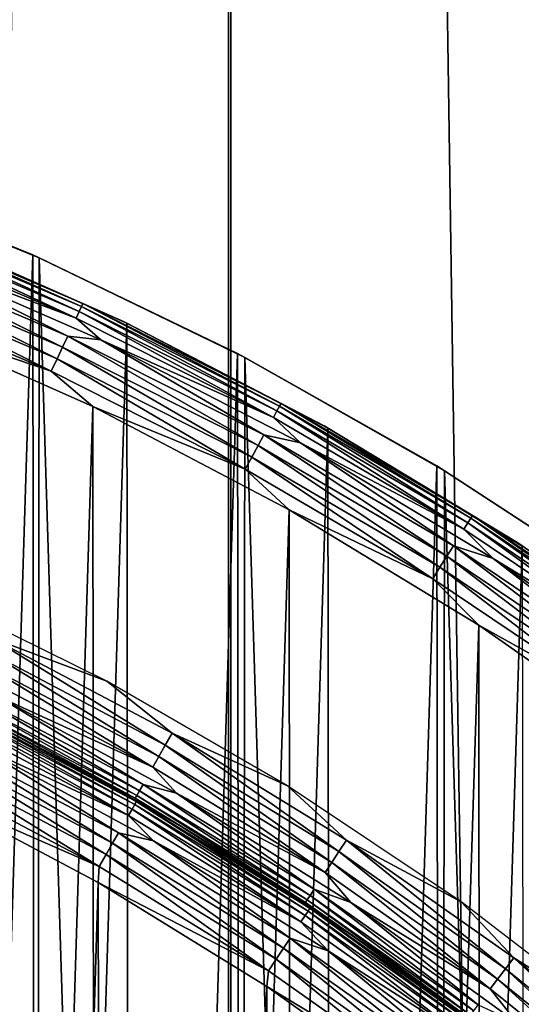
# Model space of a CAD drawing. Header units: millimetres. Extents: x -400 to 400, y -400 to 400.
# Tile 88 of 95: x 32 to 43, y 56 to 77. Entities that reach past the tile are written whole.
import ezdxf

# ---------------------------------------------------------------- set-up
doc = ezdxf.new("R2010")
doc.units = ezdxf.units.MM
doc.header["$LTSCALE"] = 52.148148
for name, color, linetype in [('1', 7, 'CONTINUOUS'), ('13', 7, 'CONTINUOUS'), ('2', 7, 'CONTINUOUS'), ('21', 7, 'CONTINUOUS'), ('22', 7, 'CONTINUOUS'), ('28', 7, 'CONTINUOUS'), ('29', 7, 'CONTINUOUS'), ('30', 7, 'CONTINUOUS'), ('33', 7, 'CONTINUOUS'), ('36', 7, 'CONTINUOUS'), ('37', 7, 'CONTINUOUS'), ('38', 7, 'CONTINUOUS'), ('41', 7, 'CONTINUOUS'), ('42', 7, 'CONTINUOUS'), ('44', 7, 'CONTINUOUS'), ('45', 7, 'CONTINUOUS')]:
    doc.layers.add(name, color=color, linetype=linetype)

msp = doc.modelspace()

# ---------------------------------------------------------------- linework, layer by layer
at = {"layer": '1', "color": 253, "linetype": 'Continuous', "true_color": 0x9ca8ab}
for points in [[(36.325, -398.345, -0.66), (24.268, 399.263, -0.294), (24.242, -399.262, -0.294), (36.325, -398.345, -0.66)], [(36.36, 398.344, -0.661), (24.268, 399.263, -0.294), (36.325, -398.345, -0.66), (36.36, 398.344, -0.661)], [(48.38, -397.062, -1.172), (36.36, 398.344, -0.661), (36.325, -398.345, -0.66), (48.38, -397.062, -1.172)], [(48.432, 397.058, -1.173), (36.36, 398.344, -0.661), (48.38, -397.062, -1.172), (48.432, 397.058, -1.173)]]:
    msp.add_3dface(points, dxfattribs=at)
at = {"layer": '13', "color": 253, "linetype": 'Continuous', "true_color": 0x9ca8ab}
for points in [[(32.003, 72.227, 470.543), (27.299, 74.13, 470.543), (27.417, 74.086, 472.043), (32.003, 72.227, 470.543)], [(32.144, 72.164, 472.043), (32.003, 72.227, 470.543), (27.417, 74.086, 472.043), (32.144, 72.164, 472.043)], [(36.55, 70.035, 470.543), (32.003, 72.227, 470.543), (32.144, 72.164, 472.043), (36.55, 70.035, 470.543)], [(36.709, 69.951, 472.043), (36.55, 70.035, 470.543), (32.144, 72.164, 472.043), (36.709, 69.951, 472.043)], [(40.973, 67.538, 470.543), (36.55, 70.035, 470.543), (36.709, 69.951, 472.043), (40.973, 67.538, 470.543)], [(41.149, 67.431, 472.043), (40.973, 67.538, 470.543), (36.709, 69.951, 472.043), (41.149, 67.431, 472.043)], [(45.226, 64.77, 470.543), (40.973, 67.538, 470.543), (41.149, 67.431, 472.043), (45.226, 64.77, 470.543)], [(45.413, 64.639, 472.043), (45.226, 64.77, 470.543), (41.149, 67.431, 472.043), (45.413, 64.639, 472.043)]]:
    msp.add_3dface(points, dxfattribs=at)
at = {"layer": '2', "color": 253, "linetype": 'Continuous', "true_color": 0x9ca8ab}
for points in [[(36.322, 398.343, -2.16), (24.392, -399.254, -1.798), (24.242, 399.264, -1.794), (36.322, 398.343, -2.16)], [(36.508, -398.33, -2.168), (24.392, -399.254, -1.798), (36.322, 398.343, -2.16), (36.508, -398.33, -2.168)], [(48.389, 397.051, -2.673), (36.508, -398.33, -2.168), (36.322, 398.343, -2.16), (48.389, 397.051, -2.673)], [(48.562, -397.037, -2.682), (36.508, -398.33, -2.168), (48.389, 397.051, -2.673), (48.562, -397.037, -2.682)]]:
    msp.add_3dface(points, dxfattribs=at)
at = {"layer": '21', "color": 253, "linetype": 'Continuous', "true_color": 0x9ca8ab}
for points in [[(27.298, -74.13, 472.043), (32.003, -72.227, 472.043), (27.417, 74.086, 472.043), (27.298, -74.13, 472.043)], [(32.003, -72.227, 472.043), (32.144, 72.164, 472.043), (27.417, 74.086, 472.043), (32.003, -72.227, 472.043)], [(32.003, -72.227, 472.043), (36.55, -70.035, 472.043), (32.144, 72.164, 472.043), (32.003, -72.227, 472.043)], [(36.55, -70.035, 472.043), (36.709, 69.951, 472.043), (32.144, 72.164, 472.043), (36.55, -70.035, 472.043)], [(36.55, -70.035, 472.043), (40.973, -67.538, 472.043), (36.709, 69.951, 472.043), (36.55, -70.035, 472.043)], [(40.973, -67.538, 472.043), (41.149, 67.431, 472.043), (36.709, 69.951, 472.043), (40.973, -67.538, 472.043)], [(40.973, -67.538, 472.043), (45.226, -64.77, 472.043), (41.149, 67.431, 472.043), (40.973, -67.538, 472.043)], [(45.226, -64.77, 472.043), (45.413, 64.639, 472.043), (41.149, 67.431, 472.043), (45.226, -64.77, 472.043)]]:
    msp.add_3dface(points, dxfattribs=at)
at = {"layer": '22', "color": 253, "linetype": 'Continuous', "true_color": 0x9ca8ab}
for points in [[(27.299, 74.13, 470.543), (32.003, 72.227, 470.543), (27.416, -74.086, 470.543), (27.299, 74.13, 470.543)], [(32.003, 72.227, 470.543), (32.144, -72.164, 470.543), (27.416, -74.086, 470.543), (32.003, 72.227, 470.543)], [(32.003, 72.227, 470.543), (36.55, 70.035, 470.543), (32.144, -72.164, 470.543), (32.003, 72.227, 470.543)], [(36.55, 70.035, 470.543), (36.709, -69.951, 470.543), (32.144, -72.164, 470.543), (36.55, 70.035, 470.543)], [(36.55, 70.035, 470.543), (40.973, 67.538, 470.543), (36.709, -69.951, 470.543), (36.55, 70.035, 470.543)], [(40.973, 67.538, 470.543), (41.149, -67.431, 470.543), (36.709, -69.951, 470.543), (40.973, 67.538, 470.543)], [(40.973, 67.538, 470.543), (45.226, 64.77, 470.543), (41.149, -67.431, 470.543), (40.973, 67.538, 470.543)], [(45.226, 64.77, 470.543), (45.413, -64.639, 470.543), (41.149, -67.431, 470.543), (45.226, 64.77, 470.543)]]:
    msp.add_3dface(points, dxfattribs=at)
at = {"layer": '28', "color": 253, "linetype": 'Continuous', "true_color": 0x9ca8ab}
for points in [[(35.217, 59.569, 507.043), (31.473, 61.629, 498.043), (31.166, 61.785, 507.043), (35.217, 59.569, 507.043)], [(33.511, 60.545, 498.043), (31.473, 61.629, 498.043), (35.217, 59.569, 507.043), (33.511, 60.545, 498.043)], [(35.512, 59.393, 498.043), (33.511, 60.545, 498.043), (35.217, 59.569, 507.043), (35.512, 59.393, 498.043)], [(39.111, 57.087, 507.043), (35.512, 59.393, 498.043), (35.217, 59.569, 507.043), (39.111, 57.087, 507.043)], [(37.474, 58.175, 498.043), (35.512, 59.393, 498.043), (39.111, 57.087, 507.043), (37.474, 58.175, 498.043)], [(39.394, 56.893, 498.043), (37.474, 58.175, 498.043), (39.111, 57.087, 507.043), (39.394, 56.893, 498.043)], [(42.831, 54.352, 507.043), (39.394, 56.893, 498.043), (39.111, 57.087, 507.043), (42.831, 54.352, 507.043)], [(41.27, 55.547, 498.043), (39.394, 56.893, 498.043), (42.831, 54.352, 507.043), (41.27, 55.547, 498.043)]]:
    msp.add_3dface(points, dxfattribs=at)
at = {"layer": '29', "color": 253, "linetype": 'Continuous', "true_color": 0x9ca8ab}
for points in [[(34.263, 60.01, 507.661), (30.297, 62.188, 507.356), (30.265, 62.122, 507.661), (34.263, 60.01, 507.661)], [(34.299, 60.073, 507.356), (31.166, 61.785, 507.043), (30.297, 62.188, 507.356), (34.299, 60.073, 507.356)], [(34.299, 60.073, 507.356), (30.297, 62.188, 507.356), (34.263, 60.01, 507.661), (34.299, 60.073, 507.356)], [(34.122, 59.762, 508.219), (30.212, 62.014, 507.951), (30.14, 61.866, 508.219), (34.122, 59.762, 508.219)], [(34.203, 59.905, 507.951), (30.265, 62.122, 507.661), (30.212, 62.014, 507.951), (34.203, 59.905, 507.951)], [(34.203, 59.905, 507.951), (30.212, 62.014, 507.951), (34.122, 59.762, 508.219), (34.203, 59.905, 507.951)], [(34.263, 60.01, 507.661), (30.265, 62.122, 507.661), (34.203, 59.905, 507.951), (34.263, 60.01, 507.661)], [(34.122, 59.762, 508.219), (30.14, 61.866, 508.219), (30.651, 61.388, 508.457), (34.122, 59.762, 508.219)], [(35.217, 59.569, 507.043), (31.166, 61.785, 507.043), (34.299, 60.073, 507.356), (35.217, 59.569, 507.043)], [(34.683, 59.203, 508.457), (34.122, 59.762, 508.219), (30.651, 61.388, 508.457), (34.683, 59.203, 508.457)], [(38.048, 57.54, 507.951), (34.263, 60.01, 507.661), (34.203, 59.905, 507.951), (38.048, 57.54, 507.951)], [(38.114, 57.64, 507.661), (34.299, 60.073, 507.356), (34.263, 60.01, 507.661), (38.114, 57.64, 507.661)], [(38.114, 57.64, 507.661), (34.263, 60.01, 507.661), (38.048, 57.54, 507.951), (38.114, 57.64, 507.661)], [(38.155, 57.701, 507.356), (35.217, 59.569, 507.043), (34.299, 60.073, 507.356), (38.155, 57.701, 507.356)], [(38.155, 57.701, 507.356), (34.299, 60.073, 507.356), (38.114, 57.64, 507.661), (38.155, 57.701, 507.356)], [(37.957, 57.403, 508.219), (34.203, 59.905, 507.951), (34.122, 59.762, 508.219), (37.957, 57.403, 508.219)], [(38.048, 57.54, 507.951), (34.203, 59.905, 507.951), (37.957, 57.403, 508.219), (38.048, 57.54, 507.951)], [(37.957, 57.403, 508.219), (34.122, 59.762, 508.219), (34.683, 59.203, 508.457), (37.957, 57.403, 508.219)], [(39.111, 57.087, 507.043), (35.217, 59.569, 507.043), (38.155, 57.701, 507.356), (39.111, 57.087, 507.043)], [(38.56, 56.755, 508.457), (37.957, 57.403, 508.219), (34.683, 59.203, 508.457), (38.56, 56.755, 508.457)], [(41.73, 54.928, 507.951), (38.114, 57.64, 507.661), (38.048, 57.54, 507.951), (41.73, 54.928, 507.951)], [(41.803, 55.024, 507.661), (38.155, 57.701, 507.356), (38.114, 57.64, 507.661), (41.803, 55.024, 507.661)], [(41.803, 55.024, 507.661), (38.114, 57.64, 507.661), (41.73, 54.928, 507.951), (41.803, 55.024, 507.661)], [(41.847, 55.082, 507.356), (39.111, 57.087, 507.043), (38.155, 57.701, 507.356), (41.847, 55.082, 507.356)], [(41.847, 55.082, 507.356), (38.155, 57.701, 507.356), (41.803, 55.024, 507.661), (41.847, 55.082, 507.356)], [(41.63, 54.797, 508.219), (38.048, 57.54, 507.951), (37.957, 57.403, 508.219), (41.63, 54.797, 508.219)], [(41.63, 54.797, 508.219), (37.957, 57.403, 508.219), (38.56, 56.755, 508.457), (41.63, 54.797, 508.219)], [(41.73, 54.928, 507.951), (38.048, 57.54, 507.951), (41.63, 54.797, 508.219), (41.73, 54.928, 507.951)], [(42.831, 54.352, 507.043), (39.111, 57.087, 507.043), (41.847, 55.082, 507.356), (42.831, 54.352, 507.043)], [(42.264, 54.052, 508.457), (41.63, 54.797, 508.219), (38.56, 56.755, 508.457), (42.264, 54.052, 508.457)]]:
    msp.add_3dface(points, dxfattribs=at)
at = {"layer": '30', "color": 253, "linetype": 'Continuous', "true_color": 0x9ca8ab}
for points in [[(33.77, 59.146, 508.825), (29.946, 61.469, 508.661), (29.829, 61.228, 508.825), (33.77, 59.146, 508.825)], [(33.903, 59.379, 508.661), (30.651, 61.388, 508.457), (29.946, 61.469, 508.661), (33.903, 59.379, 508.661)], [(33.903, 59.379, 508.661), (29.946, 61.469, 508.661), (33.77, 59.146, 508.825), (33.903, 59.379, 508.661)], [(34.683, 59.203, 508.457), (30.651, 61.388, 508.457), (33.903, 59.379, 508.661), (34.683, 59.203, 508.457)], [(33.626, 58.894, 508.945), (29.829, 61.228, 508.825), (29.702, 60.967, 508.945), (33.626, 58.894, 508.945)], [(33.77, 59.146, 508.825), (29.829, 61.228, 508.825), (33.626, 58.894, 508.945), (33.77, 59.146, 508.825)], [(29.568, 60.693, 509.018), (33.474, 58.629, 509.018), (29.702, 60.967, 508.945), (29.568, 60.693, 509.018)], [(33.474, 58.629, 509.018), (33.626, 58.894, 508.945), (29.702, 60.967, 508.945), (33.474, 58.629, 509.018)], [(29.568, 60.693, 509.018), (29.531, 60.357, 509.043), (33.474, 58.629, 509.018), (29.568, 60.693, 509.018)], [(29.531, 60.357, 509.043), (33.448, 58.278, 509.043), (33.474, 58.629, 509.018), (29.531, 60.357, 509.043)], [(37.566, 56.811, 508.825), (33.903, 59.379, 508.661), (33.77, 59.146, 508.825), (37.566, 56.811, 508.825)], [(37.714, 57.034, 508.661), (34.683, 59.203, 508.457), (33.903, 59.379, 508.661), (37.714, 57.034, 508.661)], [(37.714, 57.034, 508.661), (33.903, 59.379, 508.661), (37.566, 56.811, 508.825), (37.714, 57.034, 508.661)], [(37.406, 56.569, 508.945), (33.77, 59.146, 508.825), (33.626, 58.894, 508.945), (37.406, 56.569, 508.945)], [(37.566, 56.811, 508.825), (33.77, 59.146, 508.825), (37.406, 56.569, 508.945), (37.566, 56.811, 508.825)], [(38.56, 56.755, 508.457), (34.683, 59.203, 508.457), (37.714, 57.034, 508.661), (38.56, 56.755, 508.457)], [(33.474, 58.629, 509.018), (37.237, 56.314, 509.018), (33.626, 58.894, 508.945), (33.474, 58.629, 509.018)], [(37.237, 56.314, 509.018), (37.406, 56.569, 508.945), (33.626, 58.894, 508.945), (37.237, 56.314, 509.018)], [(33.474, 58.629, 509.018), (33.448, 58.278, 509.043), (37.237, 56.314, 509.018), (33.474, 58.629, 509.018)], [(33.448, 58.278, 509.043), (37.2, 55.961, 509.043), (37.237, 56.314, 509.018), (33.448, 58.278, 509.043)], [(41.201, 54.232, 508.825), (37.714, 57.034, 508.661), (37.566, 56.811, 508.825), (41.201, 54.232, 508.825)], [(41.363, 54.446, 508.661), (38.56, 56.755, 508.457), (37.714, 57.034, 508.661), (41.363, 54.446, 508.661)], [(41.363, 54.446, 508.661), (37.714, 57.034, 508.661), (41.201, 54.232, 508.825), (41.363, 54.446, 508.661)], [(41.025, 54.001, 508.945), (37.566, 56.811, 508.825), (37.406, 56.569, 508.945), (41.025, 54.001, 508.945)], [(41.201, 54.232, 508.825), (37.566, 56.811, 508.825), (41.025, 54.001, 508.945), (41.201, 54.232, 508.825)], [(42.264, 54.052, 508.457), (38.56, 56.755, 508.457), (41.363, 54.446, 508.661), (42.264, 54.052, 508.457)], [(37.237, 56.314, 509.018), (40.841, 53.758, 509.018), (37.406, 56.569, 508.945), (37.237, 56.314, 509.018)], [(40.841, 53.758, 509.018), (41.025, 54.001, 508.945), (37.406, 56.569, 508.945), (40.841, 53.758, 509.018)], [(37.237, 56.314, 509.018), (37.2, 55.961, 509.043), (40.841, 53.758, 509.018), (37.237, 56.314, 509.018)], [(37.2, 55.961, 509.043), (40.784, 53.405, 509.043), (40.841, 53.758, 509.018), (37.2, 55.961, 509.043)]]:
    msp.add_3dface(points, dxfattribs=at)
at = {"layer": '33', "color": 253, "linetype": 'Continuous', "true_color": 0x9ca8ab}
for points in [[(29.838, -60.207, 509.043), (33.448, 58.278, 509.043), (29.531, 60.357, 509.043), (29.838, -60.207, 509.043)], [(29.838, -60.207, 509.043), (33.702, -58.132, 509.043), (33.448, 58.278, 509.043), (29.838, -60.207, 509.043)], [(33.702, -58.132, 509.043), (37.2, 55.961, 509.043), (33.448, 58.278, 509.043), (33.702, -58.132, 509.043)], [(33.702, -58.132, 509.043), (37.407, -55.822, 509.043), (37.2, 55.961, 509.043), (33.702, -58.132, 509.043)], [(37.407, -55.822, 509.043), (40.784, 53.405, 509.043), (37.2, 55.961, 509.043), (37.407, -55.822, 509.043)]]:
    msp.add_3dface(points, dxfattribs=at)
at = {"layer": '36', "color": 253, "linetype": 'Continuous', "true_color": 0x9ca8ab}
for points in [[(30.432, 62.392, 497.134), (34.367, 60.314, 497.134), (30.504, 62.54, 496.867), (30.432, 62.392, 497.134)], [(30.504, 62.54, 496.867), (34.367, 60.314, 497.134), (34.448, 60.457, 496.867), (30.504, 62.54, 496.867)], [(30.504, 62.54, 496.867), (34.448, 60.457, 496.867), (31.178, 62.434, 496.629), (30.504, 62.54, 496.867)], [(31.178, 62.434, 496.629), (34.448, 60.457, 496.867), (35.195, 60.261, 496.629), (31.178, 62.434, 496.629)], [(30.347, 62.218, 497.73), (34.271, 60.146, 497.73), (30.379, 62.284, 497.425), (30.347, 62.218, 497.73)], [(31.473, 61.629, 498.043), (33.511, 60.545, 498.043), (30.347, 62.218, 497.73), (31.473, 61.629, 498.043)], [(30.347, 62.218, 497.73), (33.511, 60.545, 498.043), (34.271, 60.146, 497.73), (30.347, 62.218, 497.73)], [(30.379, 62.284, 497.425), (34.307, 60.21, 497.425), (30.432, 62.392, 497.134), (30.379, 62.284, 497.425)], [(30.379, 62.284, 497.425), (34.271, 60.146, 497.73), (34.307, 60.21, 497.425), (30.379, 62.284, 497.425)], [(30.432, 62.392, 497.134), (34.307, 60.21, 497.425), (34.367, 60.314, 497.134), (30.432, 62.392, 497.134)], [(33.511, 60.545, 498.043), (35.512, 59.393, 498.043), (34.271, 60.146, 497.73), (33.511, 60.545, 498.043)], [(34.367, 60.314, 497.134), (38.161, 57.988, 497.134), (34.448, 60.457, 496.867), (34.367, 60.314, 497.134)], [(34.448, 60.457, 496.867), (38.161, 57.988, 497.134), (38.251, 58.126, 496.867), (34.448, 60.457, 496.867)], [(34.448, 60.457, 496.867), (38.251, 58.126, 496.867), (35.195, 60.261, 496.629), (34.448, 60.457, 496.867)], [(34.271, 60.146, 497.73), (38.054, 57.827, 497.73), (34.307, 60.21, 497.425), (34.271, 60.146, 497.73)], [(34.307, 60.21, 497.425), (38.094, 57.888, 497.425), (34.367, 60.314, 497.134), (34.307, 60.21, 497.425)], [(34.307, 60.21, 497.425), (38.054, 57.827, 497.73), (38.094, 57.888, 497.425), (34.307, 60.21, 497.425)], [(34.367, 60.314, 497.134), (38.094, 57.888, 497.425), (38.161, 57.988, 497.134), (34.367, 60.314, 497.134)], [(35.195, 60.261, 496.629), (38.251, 58.126, 496.867), (39.061, 57.83, 496.629), (35.195, 60.261, 496.629)], [(35.512, 59.393, 498.043), (37.474, 58.175, 498.043), (34.271, 60.146, 497.73), (35.512, 59.393, 498.043)], [(34.271, 60.146, 497.73), (37.474, 58.175, 498.043), (38.054, 57.827, 497.73), (34.271, 60.146, 497.73)], [(37.474, 58.175, 498.043), (39.394, 56.893, 498.043), (38.054, 57.827, 497.73), (37.474, 58.175, 498.043)], [(38.161, 57.988, 497.134), (41.798, 55.424, 497.134), (38.251, 58.126, 496.867), (38.161, 57.988, 497.134)], [(38.251, 58.126, 496.867), (41.798, 55.424, 497.134), (41.896, 55.556, 496.867), (38.251, 58.126, 496.867)], [(38.251, 58.126, 496.867), (41.896, 55.556, 496.867), (39.061, 57.83, 496.629), (38.251, 58.126, 496.867)], [(38.054, 57.827, 497.73), (41.681, 55.27, 497.73), (38.094, 57.888, 497.425), (38.054, 57.827, 497.73)], [(39.394, 56.893, 498.043), (41.27, 55.547, 498.043), (38.054, 57.827, 497.73), (39.394, 56.893, 498.043)], [(38.054, 57.827, 497.73), (41.27, 55.547, 498.043), (41.681, 55.27, 497.73), (38.054, 57.827, 497.73)], [(38.094, 57.888, 497.425), (41.725, 55.328, 497.425), (38.161, 57.988, 497.134), (38.094, 57.888, 497.425)], [(38.094, 57.888, 497.425), (41.681, 55.27, 497.73), (41.725, 55.328, 497.425), (38.094, 57.888, 497.425)], [(38.161, 57.988, 497.134), (41.725, 55.328, 497.425), (41.798, 55.424, 497.134), (38.161, 57.988, 497.134)], [(39.061, 57.83, 496.629), (41.896, 55.556, 496.867), (42.759, 55.152, 496.629), (39.061, 57.83, 496.629)]]:
    msp.add_3dface(points, dxfattribs=at)
at = {"layer": '37', "color": 253, "linetype": 'Continuous', "true_color": 0x9ca8ab}
for points in [[(29.477, 64.812, 496.043), (31.076, 63.713, 496.067), (33.642, 62.751, 496.043), (29.477, 64.812, 496.043)], [(31.076, 63.713, 496.067), (30.942, 63.439, 496.141), (34.943, 61.326, 496.141), (31.076, 63.713, 496.067)], [(31.076, 63.713, 496.067), (35.095, 61.591, 496.067), (33.642, 62.751, 496.043), (31.076, 63.713, 496.067)], [(35.095, 61.591, 496.067), (31.076, 63.713, 496.067), (34.943, 61.326, 496.141), (35.095, 61.591, 496.067)], [(30.815, 63.178, 496.261), (34.8, 61.074, 496.261), (30.942, 63.439, 496.141), (30.815, 63.178, 496.261)], [(30.942, 63.439, 496.141), (34.8, 61.074, 496.261), (34.943, 61.326, 496.141), (30.942, 63.439, 496.141)], [(30.698, 62.937, 496.425), (34.667, 60.841, 496.425), (30.815, 63.178, 496.261), (30.698, 62.937, 496.425)], [(30.815, 63.178, 496.261), (34.667, 60.841, 496.425), (34.8, 61.074, 496.261), (30.815, 63.178, 496.261)], [(30.698, 62.937, 496.425), (31.178, 62.434, 496.629), (34.667, 60.841, 496.425), (30.698, 62.937, 496.425)], [(33.642, 62.751, 496.043), (35.095, 61.591, 496.067), (37.66, 60.425, 496.043), (33.642, 62.751, 496.043)], [(31.178, 62.434, 496.629), (35.195, 60.261, 496.629), (34.667, 60.841, 496.425), (31.178, 62.434, 496.629)], [(35.095, 61.591, 496.067), (34.943, 61.326, 496.141), (38.801, 58.961, 496.141), (35.095, 61.591, 496.067)], [(35.095, 61.591, 496.067), (38.969, 59.216, 496.067), (37.66, 60.425, 496.043), (35.095, 61.591, 496.067)], [(38.969, 59.216, 496.067), (35.095, 61.591, 496.067), (38.801, 58.961, 496.141), (38.969, 59.216, 496.067)], [(34.8, 61.074, 496.261), (38.641, 58.719, 496.261), (34.943, 61.326, 496.141), (34.8, 61.074, 496.261)], [(34.943, 61.326, 496.141), (38.641, 58.719, 496.261), (38.801, 58.961, 496.141), (34.943, 61.326, 496.141)], [(34.667, 60.841, 496.425), (38.494, 58.495, 496.425), (34.8, 61.074, 496.261), (34.667, 60.841, 496.425)], [(34.8, 61.074, 496.261), (38.494, 58.495, 496.425), (38.641, 58.719, 496.261), (34.8, 61.074, 496.261)], [(34.667, 60.841, 496.425), (35.195, 60.261, 496.629), (38.494, 58.495, 496.425), (34.667, 60.841, 496.425)], [(37.66, 60.425, 496.043), (38.969, 59.216, 496.067), (41.516, 57.843, 496.043), (37.66, 60.425, 496.043)], [(35.195, 60.261, 496.629), (39.061, 57.83, 496.629), (38.494, 58.495, 496.425), (35.195, 60.261, 496.629)], [(38.969, 59.216, 496.067), (38.801, 58.961, 496.141), (42.499, 56.354, 496.141), (38.969, 59.216, 496.067)], [(38.969, 59.216, 496.067), (42.683, 56.598, 496.067), (41.516, 57.843, 496.043), (38.969, 59.216, 496.067)], [(42.683, 56.598, 496.067), (38.969, 59.216, 496.067), (42.499, 56.354, 496.141), (42.683, 56.598, 496.067)], [(38.641, 58.719, 496.261), (42.324, 56.122, 496.261), (38.801, 58.961, 496.141), (38.641, 58.719, 496.261)], [(38.801, 58.961, 496.141), (42.324, 56.122, 496.261), (42.499, 56.354, 496.141), (38.801, 58.961, 496.141)], [(38.494, 58.495, 496.425), (42.163, 55.908, 496.425), (38.641, 58.719, 496.261), (38.494, 58.495, 496.425)], [(38.641, 58.719, 496.261), (42.163, 55.908, 496.425), (42.324, 56.122, 496.261), (38.641, 58.719, 496.261)], [(38.494, 58.495, 496.425), (39.061, 57.83, 496.629), (42.163, 55.908, 496.425), (38.494, 58.495, 496.425)], [(39.061, 57.83, 496.629), (42.759, 55.152, 496.629), (42.163, 55.908, 496.425), (39.061, 57.83, 496.629)], [(41.516, 57.843, 496.043), (42.683, 56.598, 496.067), (45.194, 55.017, 496.043), (41.516, 57.843, 496.043)], [(42.683, 56.598, 496.067), (42.499, 56.354, 496.141), (46.022, 53.515, 496.141), (42.683, 56.598, 496.067)], [(42.683, 56.598, 496.067), (46.221, 53.747, 496.067), (45.194, 55.017, 496.043), (42.683, 56.598, 496.067)], [(46.221, 53.747, 496.067), (42.683, 56.598, 496.067), (46.022, 53.515, 496.141), (46.221, 53.747, 496.067)], [(42.324, 56.122, 496.261), (45.833, 53.295, 496.261), (42.499, 56.354, 496.141), (42.324, 56.122, 496.261)], [(42.499, 56.354, 496.141), (45.833, 53.295, 496.261), (46.022, 53.515, 496.141), (42.499, 56.354, 496.141)], [(42.163, 55.908, 496.425), (45.658, 53.092, 496.425), (42.324, 56.122, 496.261), (42.163, 55.908, 496.425)], [(42.324, 56.122, 496.261), (45.658, 53.092, 496.425), (45.833, 53.295, 496.261), (42.324, 56.122, 496.261)], [(42.163, 55.908, 496.425), (42.759, 55.152, 496.629), (45.658, 53.092, 496.425), (42.163, 55.908, 496.425)]]:
    msp.add_3dface(points, dxfattribs=at)
at = {"layer": '38', "linetype": 'Continuous'}
for points in [[(33.33, 68.857, 496.043), (28.847, 70.851, 496.043), (29.003, -70.787, 496.043), (33.33, 68.857, 496.043)], [(33.46, -68.794, 496.043), (33.33, 68.857, 496.043), (29.003, -70.787, 496.043), (33.46, -68.794, 496.043)], [(37.698, 66.561, 496.043), (33.33, 68.857, 496.043), (33.46, -68.794, 496.043), (37.698, 66.561, 496.043)], [(37.802, -66.502, 496.043), (37.698, 66.561, 496.043), (33.46, -68.794, 496.043), (37.802, -66.502, 496.043)], [(41.911, 63.993, 496.043), (37.698, 66.561, 496.043), (37.802, -66.502, 496.043), (41.911, 63.993, 496.043)], [(41.993, -63.94, 496.043), (41.911, 63.993, 496.043), (37.802, -66.502, 496.043), (41.993, -63.94, 496.043)], [(45.916, 61.189, 496.043), (41.911, 63.993, 496.043), (41.993, -63.94, 496.043), (45.916, 61.189, 496.043)], [(45.98, -61.14, 496.043), (45.916, 61.189, 496.043), (41.993, -63.94, 496.043), (45.98, -61.14, 496.043)]]:
    msp.add_3dface(points, dxfattribs=at)
at = {"layer": '41', "linetype": 'Continuous'}
for points in [[(32.961, 70.823, 495.219), (28.509, 72.906, 494.951), (28.449, 72.753, 495.219), (32.961, 70.823, 495.219)], [(33.03, 70.972, 494.951), (28.552, 73.018, 494.661), (28.509, 72.906, 494.951), (33.03, 70.972, 494.951)], [(33.03, 70.972, 494.951), (28.509, 72.906, 494.951), (32.961, 70.823, 495.219), (33.03, 70.972, 494.951)], [(33.081, 71.081, 494.661), (28.579, 73.086, 494.356), (28.552, 73.018, 494.661), (33.081, 71.081, 494.661)], [(33.081, 71.081, 494.661), (28.552, 73.018, 494.661), (33.03, 70.972, 494.951), (33.081, 71.081, 494.661)], [(33.112, 71.148, 494.356), (29.421, 72.778, 494.043), (28.579, 73.086, 494.356), (33.112, 71.148, 494.356)], [(33.112, 71.148, 494.356), (28.579, 73.086, 494.356), (33.081, 71.081, 494.661), (33.112, 71.148, 494.356)], [(32.961, 70.823, 495.219), (28.449, 72.753, 495.219), (28.932, 72.343, 495.457), (32.961, 70.823, 495.219)], [(34.017, 70.747, 494.043), (29.421, 72.778, 494.043), (33.112, 71.148, 494.356), (34.017, 70.747, 494.043)], [(33.508, 70.341, 495.457), (32.961, 70.823, 495.219), (28.932, 72.343, 495.457), (33.508, 70.341, 495.457)], [(37.343, 68.614, 495.219), (33.03, 70.972, 494.951), (32.961, 70.823, 495.219), (37.343, 68.614, 495.219)], [(37.421, 68.758, 494.951), (33.081, 71.081, 494.661), (33.03, 70.972, 494.951), (37.421, 68.758, 494.951)], [(37.421, 68.758, 494.951), (33.03, 70.972, 494.951), (37.343, 68.614, 495.219), (37.421, 68.758, 494.951)], [(37.479, 68.864, 494.661), (33.112, 71.148, 494.356), (33.081, 71.081, 494.661), (37.479, 68.864, 494.661)], [(37.479, 68.864, 494.661), (33.081, 71.081, 494.661), (37.421, 68.758, 494.951), (37.479, 68.864, 494.661)], [(37.514, 68.928, 494.356), (34.017, 70.747, 494.043), (33.112, 71.148, 494.356), (37.514, 68.928, 494.356)], [(37.514, 68.928, 494.356), (33.112, 71.148, 494.356), (37.479, 68.864, 494.661), (37.514, 68.928, 494.356)], [(37.343, 68.614, 495.219), (32.961, 70.823, 495.219), (33.508, 70.341, 495.457), (37.343, 68.614, 495.219)], [(38.474, 68.425, 494.043), (34.017, 70.747, 494.043), (37.514, 68.928, 494.356), (38.474, 68.425, 494.043)], [(37.946, 68.05, 495.457), (37.343, 68.614, 495.219), (33.508, 70.341, 495.457), (37.946, 68.05, 495.457)], [(41.577, 66.134, 495.219), (37.421, 68.758, 494.951), (37.343, 68.614, 495.219), (41.577, 66.134, 495.219)], [(41.665, 66.273, 494.951), (37.479, 68.864, 494.661), (37.421, 68.758, 494.951), (41.665, 66.273, 494.951)], [(41.665, 66.273, 494.951), (37.421, 68.758, 494.951), (41.577, 66.134, 495.219), (41.665, 66.273, 494.951)], [(41.729, 66.375, 494.661), (37.514, 68.928, 494.356), (37.479, 68.864, 494.661), (41.729, 66.375, 494.661)], [(41.729, 66.375, 494.661), (37.479, 68.864, 494.661), (41.665, 66.273, 494.951), (41.729, 66.375, 494.661)], [(41.768, 66.437, 494.356), (38.474, 68.425, 494.043), (37.514, 68.928, 494.356), (41.768, 66.437, 494.356)], [(41.768, 66.437, 494.356), (37.514, 68.928, 494.356), (41.729, 66.375, 494.661), (41.768, 66.437, 494.356)], [(41.577, 66.134, 495.219), (37.343, 68.614, 495.219), (37.946, 68.05, 495.457), (41.577, 66.134, 495.219)], [(42.773, 65.823, 494.043), (38.474, 68.425, 494.043), (41.768, 66.437, 494.356), (42.773, 65.823, 494.043)], [(42.228, 65.479, 495.457), (41.577, 66.134, 495.219), (37.946, 68.05, 495.457), (42.228, 65.479, 495.457)], [(45.744, 63.526, 494.951), (41.729, 66.375, 494.661), (41.665, 66.273, 494.951), (45.744, 63.526, 494.951)], [(45.814, 63.623, 494.661), (41.768, 66.437, 494.356), (41.729, 66.375, 494.661), (45.814, 63.623, 494.661)], [(45.814, 63.623, 494.661), (41.729, 66.375, 494.661), (45.744, 63.526, 494.951), (45.814, 63.623, 494.661)], [(45.857, 63.683, 494.356), (42.773, 65.823, 494.043), (41.768, 66.437, 494.356), (45.857, 63.683, 494.356)], [(45.857, 63.683, 494.356), (41.768, 66.437, 494.356), (45.814, 63.623, 494.661), (45.857, 63.683, 494.356)], [(45.648, 63.392, 495.219), (41.665, 66.273, 494.951), (41.577, 66.134, 495.219), (45.648, 63.392, 495.219)], [(45.648, 63.392, 495.219), (41.577, 66.134, 495.219), (42.228, 65.479, 495.457), (45.648, 63.392, 495.219)], [(45.744, 63.526, 494.951), (41.665, 66.273, 494.951), (45.648, 63.392, 495.219), (45.744, 63.526, 494.951)], [(46.897, 62.952, 494.043), (42.773, 65.823, 494.043), (45.857, 63.683, 494.356), (46.897, 62.952, 494.043)], [(46.336, 62.639, 495.457), (45.648, 63.392, 495.219), (42.228, 65.479, 495.457), (46.336, 62.639, 495.457)]]:
    msp.add_3dface(points, dxfattribs=at)
at = {"layer": '42', "linetype": 'Continuous'}
for points in [[(32.661, 70.18, 495.825), (28.288, 72.341, 495.661), (28.19, 72.092, 495.825), (32.661, 70.18, 495.825)], [(32.774, 70.423, 495.661), (28.932, 72.343, 495.457), (28.288, 72.341, 495.661), (32.774, 70.423, 495.661)], [(32.774, 70.423, 495.661), (28.288, 72.341, 495.661), (32.661, 70.18, 495.825), (32.774, 70.423, 495.661)], [(33.508, 70.341, 495.457), (28.932, 72.343, 495.457), (32.774, 70.423, 495.661), (33.508, 70.341, 495.457)], [(32.539, 69.917, 495.945), (28.19, 72.092, 495.825), (28.085, 71.822, 495.945), (32.539, 69.917, 495.945)], [(32.661, 70.18, 495.825), (28.19, 72.092, 495.825), (32.539, 69.917, 495.945), (32.661, 70.18, 495.825)], [(27.973, 71.537, 496.018), (32.41, 69.64, 496.018), (28.085, 71.822, 495.945), (27.973, 71.537, 496.018)], [(32.41, 69.64, 496.018), (32.539, 69.917, 495.945), (28.085, 71.822, 495.945), (32.41, 69.64, 496.018)], [(27.973, 71.537, 496.018), (28.847, 70.851, 496.043), (32.41, 69.64, 496.018), (27.973, 71.537, 496.018)], [(28.847, 70.851, 496.043), (33.33, 68.857, 496.043), (32.41, 69.64, 496.018), (28.847, 70.851, 496.043)], [(37.004, 67.99, 495.825), (32.774, 70.423, 495.661), (32.661, 70.18, 495.825), (37.004, 67.99, 495.825)], [(37.132, 68.226, 495.661), (33.508, 70.341, 495.457), (32.774, 70.423, 495.661), (37.132, 68.226, 495.661)], [(37.132, 68.226, 495.661), (32.774, 70.423, 495.661), (37.004, 67.99, 495.825), (37.132, 68.226, 495.661)], [(37.946, 68.05, 495.457), (33.508, 70.341, 495.457), (37.132, 68.226, 495.661), (37.946, 68.05, 495.457)], [(36.865, 67.735, 495.945), (32.661, 70.18, 495.825), (32.539, 69.917, 495.945), (36.865, 67.735, 495.945)], [(37.004, 67.99, 495.825), (32.661, 70.18, 495.825), (36.865, 67.735, 495.945), (37.004, 67.99, 495.825)], [(32.41, 69.64, 496.018), (36.719, 67.467, 496.018), (32.539, 69.917, 495.945), (32.41, 69.64, 496.018)], [(36.719, 67.467, 496.018), (36.865, 67.735, 495.945), (32.539, 69.917, 495.945), (36.719, 67.467, 496.018)], [(32.41, 69.64, 496.018), (33.33, 68.857, 496.043), (36.719, 67.467, 496.018), (32.41, 69.64, 496.018)], [(33.33, 68.857, 496.043), (37.698, 66.561, 496.043), (36.719, 67.467, 496.018), (33.33, 68.857, 496.043)], [(41.2, 65.533, 495.825), (37.132, 68.226, 495.661), (37.004, 67.99, 495.825), (41.2, 65.533, 495.825)], [(41.342, 65.76, 495.661), (37.946, 68.05, 495.457), (37.132, 68.226, 495.661), (41.342, 65.76, 495.661)], [(41.342, 65.76, 495.661), (37.132, 68.226, 495.661), (41.2, 65.533, 495.825), (41.342, 65.76, 495.661)], [(41.045, 65.287, 495.945), (37.004, 67.99, 495.825), (36.865, 67.735, 495.945), (41.045, 65.287, 495.945)], [(41.2, 65.533, 495.825), (37.004, 67.99, 495.825), (41.045, 65.287, 495.945), (41.2, 65.533, 495.825)], [(42.228, 65.479, 495.457), (37.946, 68.05, 495.457), (41.342, 65.76, 495.661), (42.228, 65.479, 495.457)], [(36.719, 67.467, 496.018), (40.883, 65.028, 496.018), (36.865, 67.735, 495.945), (36.719, 67.467, 496.018)], [(40.883, 65.028, 496.018), (41.045, 65.287, 495.945), (36.865, 67.735, 495.945), (40.883, 65.028, 496.018)], [(36.719, 67.467, 496.018), (37.698, 66.561, 496.043), (40.883, 65.028, 496.018), (36.719, 67.467, 496.018)], [(37.698, 66.561, 496.043), (41.911, 63.993, 496.043), (40.883, 65.028, 496.018), (37.698, 66.561, 496.043)], [(45.233, 62.816, 495.825), (41.342, 65.76, 495.661), (41.2, 65.533, 495.825), (45.233, 62.816, 495.825)], [(45.39, 63.034, 495.661), (42.228, 65.479, 495.457), (41.342, 65.76, 495.661), (45.39, 63.034, 495.661)], [(45.39, 63.034, 495.661), (41.342, 65.76, 495.661), (45.233, 62.816, 495.825), (45.39, 63.034, 495.661)], [(45.064, 62.581, 495.945), (41.2, 65.533, 495.825), (41.045, 65.287, 495.945), (45.064, 62.581, 495.945)], [(45.233, 62.816, 495.825), (41.2, 65.533, 495.825), (45.064, 62.581, 495.945), (45.233, 62.816, 495.825)], [(46.336, 62.639, 495.457), (42.228, 65.479, 495.457), (45.39, 63.034, 495.661), (46.336, 62.639, 495.457)], [(40.883, 65.028, 496.018), (44.885, 62.333, 496.018), (41.045, 65.287, 495.945), (40.883, 65.028, 496.018)], [(44.885, 62.333, 496.018), (45.064, 62.581, 495.945), (41.045, 65.287, 495.945), (44.885, 62.333, 496.018)], [(40.883, 65.028, 496.018), (41.911, 63.993, 496.043), (44.885, 62.333, 496.018), (40.883, 65.028, 496.018)], [(41.911, 63.993, 496.043), (45.916, 61.189, 496.043), (44.885, 62.333, 496.018), (41.911, 63.993, 496.043)]]:
    msp.add_3dface(points, dxfattribs=at)
at = {"layer": '44', "linetype": 'Continuous'}
for points in [[(29.421, 72.778, 494.043), (34.017, 70.747, 494.043), (29.498, 72.745, 472.043), (29.421, 72.778, 494.043)], [(29.498, 72.745, 472.043), (34.017, 70.747, 494.043), (34.085, 70.713, 472.043), (29.498, 72.745, 472.043)], [(34.017, 70.747, 494.043), (38.474, 68.425, 494.043), (34.085, 70.713, 472.043), (34.017, 70.747, 494.043)], [(34.085, 70.713, 472.043), (38.474, 68.425, 494.043), (38.556, 68.374, 472.043), (34.085, 70.713, 472.043)], [(38.474, 68.425, 494.043), (42.773, 65.823, 494.043), (38.556, 68.374, 472.043), (38.474, 68.425, 494.043)], [(38.556, 68.374, 472.043), (42.773, 65.823, 494.043), (42.872, 65.755, 472.043), (38.556, 68.374, 472.043)], [(42.773, 65.823, 494.043), (46.897, 62.952, 494.043), (42.872, 65.755, 472.043), (42.773, 65.823, 494.043)]]:
    msp.add_3dface(points, dxfattribs=at)
at = {"layer": '45', "linetype": 'Continuous'}
for points in [[(29.498, 72.745, 472.043), (34.085, 70.713, 472.043), (29.644, -72.686, 472.043), (29.498, 72.745, 472.043)], [(34.085, 70.713, 472.043), (34.249, -70.634, 472.043), (29.644, -72.686, 472.043), (34.085, 70.713, 472.043)], [(34.085, 70.713, 472.043), (38.556, 68.374, 472.043), (34.249, -70.634, 472.043), (34.085, 70.713, 472.043)], [(38.556, 68.374, 472.043), (38.734, -68.272, 472.043), (34.249, -70.634, 472.043), (38.556, 68.374, 472.043)], [(38.556, 68.374, 472.043), (42.872, 65.755, 472.043), (38.734, -68.272, 472.043), (38.556, 68.374, 472.043)], [(42.872, 65.755, 472.043), (43.061, -65.63, 472.043), (38.734, -68.272, 472.043), (42.872, 65.755, 472.043)]]:
    msp.add_3dface(points, dxfattribs=at)

doc.saveas('drawing.dxf')
